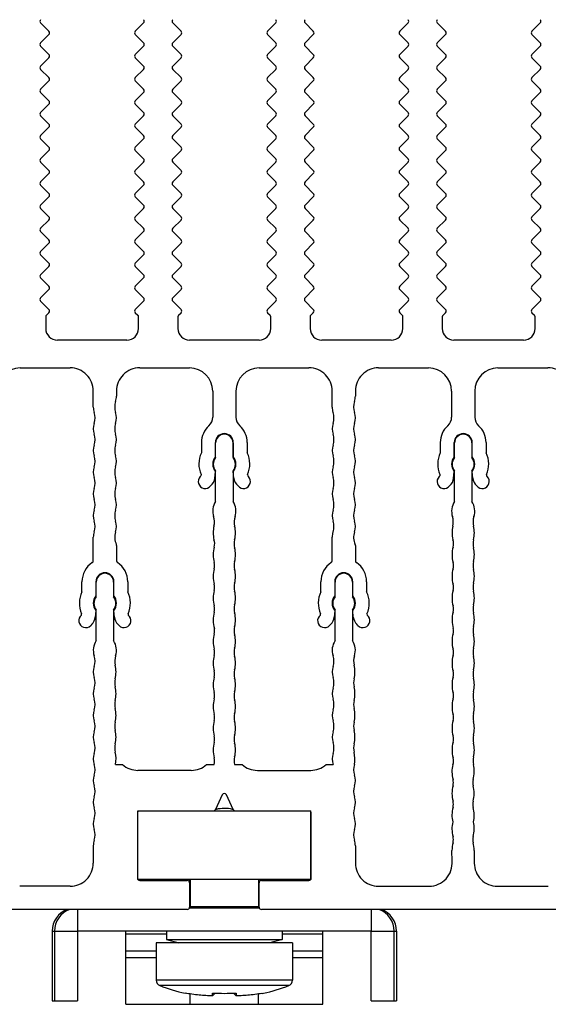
# Model space of a CAD drawing. Header units: millimetres. Extents: x 0 to 594, y 0 to 420.
# Tile 112 of 120: x 452 to 498, y 232 to 317. Entities that reach past the tile are written whole.
import ezdxf

# ---------------------------------------------------------------- set-up
doc = ezdxf.new("R2010")
doc.units = ezdxf.units.MM
doc.header["$LTSCALE"] = 32.67
doc.layers.get('0').update_dxf_attribs({"linetype": 'CONTINUOUS'})
doc.layers.add('3_ALL_AXES', color=7, linetype='CONTINUOUS')

msp = doc.modelspace()

# ---------------------------------------------------------------- linework, layer by layer
at = {"color": 7, "linetype": 'CONTINUOUS'}
for p, q in [((454.5314, 291.46807), (454.5314, 290.46599)), ((454.58998, 291.60949), (454.80713, 291.82665)), ((462.25566, 291.82665), (462.47282, 291.60949)), ((462.5314, 290.46599), (462.5314, 291.46807)), ((465.9314, 291.46807), (465.9314, 290.46599)), ((465.98998, 291.60949), (466.20713, 291.82665)), ((473.65566, 291.82665), (473.87282, 291.60949)), ((473.9314, 290.46599), (473.9314, 291.46807)), ((477.3314, 291.46807), (477.3314, 290.46599)), ((477.38998, 291.60949), (477.60713, 291.82665)), ((485.05566, 291.82665), (485.27282, 291.60949)), ((485.3314, 290.46599), (485.3314, 291.46807)), ((488.7314, 291.46807), (488.7314, 290.46599)), ((488.78998, 291.60949), (489.00713, 291.82665)), ((496.45566, 291.82665), (496.67282, 291.60949)), ((496.7314, 290.46599), (496.7314, 291.46807)), ((462.4814, 248.85778), (477.3814, 248.85778)), ((462.4814, 242.95778), (462.4814, 248.85778)), ((477.3814, 242.95778), (477.3814, 248.85778)), ((462.4814, 242.95778), (477.3814, 242.95778)), ((466.9814, 242.95778), (466.9814, 240.55778)), ((472.8814, 242.95778), (472.8814, 240.55778)), ((472.95137, 240.45778), (466.91143, 240.45778)), ((472.8814, 240.55778), (466.9814, 240.55778)), ((455.0814, 238.45778), (455.0814, 232.45778)), ((455.2814, 238.45778), (455.2814, 232.45778)), ((461.4314, 232.15778), (461.4314, 238.45778)), ((464.9314, 238.21248), (461.4314, 238.21248)), ((478.4314, 238.21248), (474.9314, 238.21248)), ((478.4314, 232.15778), (478.4314, 238.45778)), ((484.5814, 232.45778), (484.5814, 238.45778)), ((484.7814, 238.45778), (484.7814, 232.45778)), ((464.0564, 237.45778), (464.0564, 234.23273)), ((475.8064, 237.45778), (475.8064, 234.23273)), ((464.0564, 236.7566), (461.4314, 236.7566)), ((478.4314, 236.7566), (475.8064, 236.7566)), ((464.0564, 236.1566), (461.4314, 236.1566)), ((478.4314, 236.1566), (475.8064, 236.1566)), ((466.68424, 233.13065), (466.6691, 233.10442)), ((466.9814, 232.15778), (466.9814, 233.07898)), ((468.98823, 232.96479), (469.14292, 233.12051)), ((470.71987, 233.12051), (470.87457, 232.96479)), ((472.8814, 232.15778), (472.8814, 233.07898)), ((473.1937, 233.10442), (473.17855, 233.13065)), ((455.0814, 232.45778), (457.2814, 232.45778)), ((461.4314, 232.15778), (478.4314, 232.15778)), ((482.5814, 232.45778), (484.7814, 232.45778))]:
    msp.add_line(p, q, dxfattribs=at)
at = {"color": 3, "linetype": 'CONTINUOUS'}
for p, q in [((467.1814, 240.55778), (467.1814, 240.45778)), ((472.6814, 240.45778), (472.6814, 240.55778)), ((482.5814, 238.45778), (457.2814, 238.45778)), ((457.2814, 238.45778), (457.2814, 232.45778)), ((482.5814, 232.45778), (482.5814, 238.45778))]:
    msp.add_line(p, q, dxfattribs=at)
at = {"color": 9, "linetype": 'CONTINUOUS'}
for p, q in [((457.2814, 240.34307), (457.2814, 238.45778)), ((482.5814, 240.34307), (482.5814, 238.45778)), ((455.0814, 238.45778), (457.2814, 238.45778)), ((482.5814, 238.45778), (484.7814, 238.45778)), ((475.8064, 234.23273), (464.0564, 234.23273)), ((475.49239, 233.76861), (464.37041, 233.76861))]:
    msp.add_line(p, q, dxfattribs=at)
at = {"color": 7, "linetype": 'CONTINUOUS'}
for centre, radius, start, end in [((454.7314, 291.46807), 0.2, 135, 180), ((462.3314, 291.46807), 0.2, 0, 45), ((466.1314, 291.46807), 0.2, 135, 180), ((473.7314, 291.46807), 0.2, 0, 45), ((477.5314, 291.46807), 0.2, 135, 180), ((485.1314, 291.46807), 0.2, 0, 45), ((488.9314, 291.46807), 0.2, 135, 180), ((496.5314, 291.46807), 0.2, 0, 45), ((469.93227, 245.95467), 3.10323, 103.6994462, 104.4418435), ((469.93127, 245.95891), 3.09887, 100.3374666, 103.7000314), ((469.93138, 245.95782), 3.09996, 76.8063278, 103.3744578), ((469.93048, 245.95436), 3.10353, 75.5537699, 76.8047166), ((457.0814, 238.45778), 2, 109.4727682, 180), ((457.2814, 238.45778), 2, 109.3789281, 180), ((482.5814, 238.45778), 2, 0, 70.6210719), ((482.7814, 238.45778), 2, 0, 70.5272318), ((464.5564, 234.23273), 0.5, 180, 248.1618847), ((468.83406, 244.90706), 11.99955, 248.1618847, 259.0541332), ((471.02873, 244.90706), 11.99955, 280.9458668, 291.8381153), ((475.3064, 234.23273), 0.5, 291.8381153, 360), ((451.95096, 250.72142), 24.60826, 313.63655, 313.8155929), ((487.91241, 250.7218), 24.60893, 226.1840613, 226.3630982)]:
    msp.add_arc(centre, radius, start, end, dxfattribs=at)
for points, knots in [([(466.68424, 233.13063), (467.09101, 233.05466), (467.6891, 232.97404), (468.44133, 232.92491), (468.78116, 232.91448), (468.93266, 232.91164)], [0, 0, 0, 0, 0.54901461, 0.79896039, 1, 1, 1, 1]), ([(468.93266, 232.91164), (468.93049, 232.91576), (468.92763, 232.93122), (468.92466, 232.96763), (468.9225, 233.03638), (468.92158, 233.09417), (468.92112, 233.13065)], [0, 0, 0, 0, 0.06356987, 0.21003076, 0.50187562, 1, 1, 1, 1]), ([(470.94168, 233.13065), (470.94122, 233.09415), (470.9403, 233.03636), (470.93814, 232.96761), (470.93516, 232.93122), (470.93231, 232.91576), (470.93014, 232.91164)], [0, 0, 0, 0, 0.49827921, 0.78999181, 0.93642275, 1, 1, 1, 1]), ([(470.93014, 232.91164), (471.08287, 232.9145), (471.42389, 232.925), (472.17612, 232.97433), (472.77296, 233.05487), (473.17856, 233.13063)], [0, 0, 0, 0, 0.2026685, 0.45257747, 1, 1, 1, 1])]:
    msp.add_open_spline(points, degree=3, knots=knots, dxfattribs=at)
msp.add_open_spline([(468.92112, 233.13065), (469.25753, 233.113), (469.9314, 233.09584), (470.60527, 233.113), (470.94168, 233.13065)], degree=3, dxfattribs=at)
at = {"layer": '3_ALL_AXES', "color": 7, "linetype": 'CONTINUOUS'}
for p, q in [((454.09091, 316.82548), (454.80704, 316.10935)), ((462.97189, 316.82548), (462.25576, 316.10935)), ((465.49091, 316.82548), (466.20704, 316.10935)), ((474.37189, 316.82548), (473.65576, 316.10935)), ((476.89091, 316.82548), (477.60704, 316.10935)), ((485.77189, 316.82548), (485.05576, 316.10935)), ((488.29091, 316.82548), (489.00704, 316.10935)), ((497.17189, 316.82548), (496.45576, 316.10935)), ((454.80704, 315.82647), (454.09034, 315.10977)), ((462.25576, 315.82647), (462.97246, 315.10977)), ((466.20704, 315.82647), (465.49034, 315.10977)), ((473.65576, 315.82647), (474.37246, 315.10977)), ((477.60704, 315.82647), (476.89034, 315.10977)), ((485.05576, 315.82647), (485.77246, 315.10977)), ((489.00704, 315.82647), (488.29034, 315.10977)), ((496.45576, 315.82647), (497.17246, 315.10977)), ((454.09091, 314.82548), (454.80704, 314.10935)), ((462.97189, 314.82548), (462.25576, 314.10935)), ((465.49091, 314.82548), (466.20704, 314.10935)), ((474.37189, 314.82548), (473.65576, 314.10935)), ((476.89091, 314.82548), (477.60704, 314.10935)), ((485.77189, 314.82548), (485.05576, 314.10935)), ((488.29091, 314.82548), (489.00704, 314.10935)), ((497.17189, 314.82548), (496.45576, 314.10935)), ((454.80704, 313.82647), (454.09034, 313.10977)), ((462.25576, 313.82647), (462.97246, 313.10977)), ((466.20704, 313.82647), (465.49034, 313.10977)), ((473.65576, 313.82647), (474.37246, 313.10977)), ((477.60704, 313.82647), (476.89034, 313.10977)), ((485.05576, 313.82647), (485.77246, 313.10977)), ((489.00704, 313.82647), (488.29034, 313.10977)), ((496.45576, 313.82647), (497.17246, 313.10977)), ((454.09091, 312.82548), (454.80704, 312.10935)), ((462.97189, 312.82548), (462.25576, 312.10935)), ((465.49091, 312.82548), (466.20704, 312.10935)), ((474.37189, 312.82548), (473.65576, 312.10935)), ((476.89091, 312.82548), (477.60704, 312.10935)), ((485.77189, 312.82548), (485.05576, 312.10935)), ((488.29091, 312.82548), (489.00704, 312.10935)), ((497.17189, 312.82548), (496.45576, 312.10935)), ((454.80704, 311.82647), (454.09034, 311.10977)), ((462.25576, 311.82647), (462.97246, 311.10977)), ((466.20704, 311.82647), (465.49034, 311.10977)), ((473.65576, 311.82647), (474.37246, 311.10977)), ((477.60704, 311.82647), (476.89034, 311.10977)), ((485.05576, 311.82647), (485.77246, 311.10977)), ((489.00704, 311.82647), (488.29034, 311.10977)), ((496.45576, 311.82647), (497.17246, 311.10977)), ((454.09091, 310.82548), (454.80704, 310.10935)), ((462.97189, 310.82548), (462.25576, 310.10935)), ((465.49091, 310.82548), (466.20704, 310.10935)), ((474.37189, 310.82548), (473.65576, 310.10935)), ((476.89091, 310.82548), (477.60704, 310.10935)), ((485.77189, 310.82548), (485.05576, 310.10935)), ((488.29091, 310.82548), (489.00704, 310.10935)), ((497.17189, 310.82548), (496.45576, 310.10935)), ((454.80704, 309.82647), (454.09034, 309.10977)), ((462.25576, 309.82647), (462.97246, 309.10977)), ((466.20704, 309.82647), (465.49034, 309.10977)), ((473.65576, 309.82647), (474.37246, 309.10977)), ((477.60704, 309.82647), (476.89034, 309.10977)), ((485.05576, 309.82647), (485.77246, 309.10977)), ((489.00704, 309.82647), (488.29034, 309.10977)), ((496.45576, 309.82647), (497.17246, 309.10977)), ((454.09091, 308.82548), (454.80704, 308.10935)), ((462.97189, 308.82548), (462.25576, 308.10935)), ((465.49091, 308.82548), (466.20704, 308.10935)), ((474.37189, 308.82548), (473.65576, 308.10935)), ((476.89091, 308.82548), (477.60704, 308.10935)), ((485.77189, 308.82548), (485.05576, 308.10935)), ((488.29091, 308.82548), (489.00704, 308.10935)), ((497.17189, 308.82548), (496.45576, 308.10935)), ((454.80704, 307.82647), (454.09034, 307.10977)), ((462.25576, 307.82647), (462.97246, 307.10977)), ((466.20704, 307.82647), (465.49034, 307.10977)), ((473.65576, 307.82647), (474.37246, 307.10977)), ((477.60704, 307.82647), (476.89034, 307.10977)), ((485.05576, 307.82647), (485.77246, 307.10977)), ((489.00704, 307.82647), (488.29034, 307.10977)), ((496.45576, 307.82647), (497.17246, 307.10977)), ((454.09091, 306.82548), (454.80704, 306.10935)), ((462.97189, 306.82548), (462.25576, 306.10935)), ((465.49091, 306.82548), (466.20704, 306.10935)), ((474.37189, 306.82548), (473.65576, 306.10935)), ((476.89091, 306.82548), (477.60704, 306.10935)), ((485.77189, 306.82548), (485.05576, 306.10935)), ((488.29091, 306.82548), (489.00704, 306.10935)), ((497.17189, 306.82548), (496.45576, 306.10935)), ((454.80704, 305.82647), (454.09034, 305.10977)), ((462.25576, 305.82647), (462.97246, 305.10977)), ((466.20704, 305.82647), (465.49034, 305.10977)), ((473.65576, 305.82647), (474.37246, 305.10977)), ((477.60704, 305.82647), (476.89034, 305.10977)), ((485.05576, 305.82647), (485.77246, 305.10977)), ((489.00704, 305.82647), (488.29034, 305.10977)), ((496.45576, 305.82647), (497.17246, 305.10977)), ((454.09091, 304.82548), (454.80704, 304.10935)), ((462.97189, 304.82548), (462.25576, 304.10935)), ((465.49091, 304.82548), (466.20704, 304.10935)), ((474.37189, 304.82548), (473.65576, 304.10935)), ((476.89091, 304.82548), (477.60704, 304.10935)), ((485.77189, 304.82548), (485.05576, 304.10935)), ((488.29091, 304.82548), (489.00704, 304.10935)), ((497.17189, 304.82548), (496.45576, 304.10935)), ((454.80704, 303.82647), (454.09034, 303.10977)), ((462.25576, 303.82647), (462.97246, 303.10977)), ((466.20704, 303.82647), (465.49034, 303.10977)), ((473.65576, 303.82647), (474.37246, 303.10977)), ((477.60704, 303.82647), (476.89034, 303.10977)), ((485.05576, 303.82647), (485.77246, 303.10977)), ((489.00704, 303.82647), (488.29034, 303.10977)), ((496.45576, 303.82647), (497.17246, 303.10977)), ((454.09091, 302.82548), (454.80704, 302.10935)), ((462.97189, 302.82548), (462.25576, 302.10935)), ((465.49091, 302.82548), (466.20704, 302.10935)), ((474.37189, 302.82548), (473.65576, 302.10935)), ((476.89091, 302.82548), (477.60704, 302.10935)), ((485.77189, 302.82548), (485.05576, 302.10935)), ((488.29091, 302.82548), (489.00704, 302.10935)), ((497.17189, 302.82548), (496.45576, 302.10935)), ((454.80704, 301.82647), (454.09034, 301.10977)), ((462.25576, 301.82647), (462.97246, 301.10977)), ((466.20704, 301.82647), (465.49034, 301.10977)), ((473.65576, 301.82647), (474.37246, 301.10977)), ((477.60704, 301.82647), (476.89034, 301.10977)), ((485.05576, 301.82647), (485.77246, 301.10977)), ((489.00704, 301.82647), (488.29034, 301.10977)), ((496.45576, 301.82647), (497.17246, 301.10977)), ((454.09091, 300.82548), (454.80704, 300.10935)), ((462.97189, 300.82548), (462.25576, 300.10935)), ((465.49091, 300.82548), (466.20704, 300.10935)), ((474.37189, 300.82548), (473.65576, 300.10935)), ((476.89091, 300.82548), (477.60704, 300.10935)), ((485.77189, 300.82548), (485.05576, 300.10935)), ((488.29091, 300.82548), (489.00704, 300.10935)), ((497.17189, 300.82548), (496.45576, 300.10935)), ((454.80704, 299.82647), (454.09034, 299.10977)), ((462.25576, 299.82647), (462.97246, 299.10977)), ((466.20704, 299.82647), (465.49034, 299.10977)), ((473.65576, 299.82647), (474.37246, 299.10977)), ((477.60704, 299.82647), (476.89034, 299.10977)), ((485.05576, 299.82647), (485.77246, 299.10977)), ((489.00704, 299.82647), (488.29034, 299.10977)), ((496.45576, 299.82647), (497.17246, 299.10977)), ((454.09091, 298.82548), (454.80704, 298.10935)), ((462.97189, 298.82548), (462.25576, 298.10935)), ((465.49091, 298.82548), (466.20704, 298.10935)), ((474.37189, 298.82548), (473.65576, 298.10935)), ((476.89091, 298.82548), (477.60704, 298.10935)), ((485.77189, 298.82548), (485.05576, 298.10935)), ((488.29091, 298.82548), (489.00704, 298.10935)), ((497.17189, 298.82548), (496.45576, 298.10935)), ((454.80704, 297.82647), (454.09034, 297.10977)), ((462.25576, 297.82647), (462.97246, 297.10977)), ((466.20704, 297.82647), (465.49034, 297.10977)), ((473.65576, 297.82647), (474.37246, 297.10977)), ((477.60704, 297.82647), (476.89034, 297.10977)), ((485.05576, 297.82647), (485.77246, 297.10977)), ((489.00704, 297.82647), (488.29034, 297.10977)), ((496.45576, 297.82647), (497.17246, 297.10977)), ((454.09091, 296.82548), (454.80704, 296.10935)), ((462.97189, 296.82548), (462.25576, 296.10935)), ((465.49091, 296.82548), (466.20704, 296.10935)), ((474.37189, 296.82548), (473.65576, 296.10935)), ((476.89091, 296.82548), (477.60704, 296.10935)), ((485.77189, 296.82548), (485.05576, 296.10935)), ((488.29091, 296.82548), (489.00704, 296.10935)), ((497.17189, 296.82548), (496.45576, 296.10935)), ((454.80704, 295.82647), (454.09034, 295.10977)), ((462.25576, 295.82647), (462.97246, 295.10977)), ((466.20704, 295.82647), (465.49034, 295.10977)), ((473.65576, 295.82647), (474.37246, 295.10977)), ((477.60704, 295.82647), (476.89034, 295.10977)), ((485.05576, 295.82647), (485.77246, 295.10977)), ((489.00704, 295.82647), (488.29034, 295.10977)), ((496.45576, 295.82647), (497.17246, 295.10977)), ((454.09091, 294.82548), (454.80704, 294.10935)), ((462.97189, 294.82548), (462.25576, 294.10935)), ((465.49091, 294.82548), (466.20704, 294.10935)), ((474.37189, 294.82548), (473.65576, 294.10935)), ((476.89091, 294.82548), (477.60704, 294.10935)), ((485.77189, 294.82548), (485.05576, 294.10935)), ((488.29091, 294.82548), (489.00704, 294.10935)), ((497.17189, 294.82548), (496.45576, 294.10935)), ((454.80704, 293.82647), (454.09034, 293.10977)), ((462.25576, 293.82647), (462.97246, 293.10977)), ((466.20704, 293.82647), (465.49034, 293.10977)), ((473.65576, 293.82647), (474.37246, 293.10977)), ((477.60704, 293.82647), (476.89034, 293.10977)), ((485.05576, 293.82647), (485.77246, 293.10977)), ((489.00704, 293.82647), (488.29034, 293.10977)), ((496.45576, 293.82647), (497.17246, 293.10977)), ((454.09091, 292.82548), (454.80704, 292.10935)), ((462.97189, 292.82548), (462.25576, 292.10935)), ((465.49091, 292.82548), (466.20704, 292.10935)), ((474.37189, 292.82548), (473.65576, 292.10935)), ((476.89091, 292.82548), (477.60704, 292.10935)), ((485.77189, 292.82548), (485.05576, 292.10935)), ((488.29091, 292.82548), (489.00704, 292.10935)), ((497.17189, 292.82548), (496.45576, 292.10935)), ((461.5314, 289.46599), (455.5314, 289.46599)), ((472.9314, 289.46599), (466.9314, 289.46599)), ((484.3314, 289.46599), (478.3314, 289.46599)), ((495.7314, 289.46599), (489.7314, 289.46599)), ((452.33146, 287.06805), (456.63148, 287.06805)), ((462.63141, 287.06805), (466.93146, 287.06805)), ((472.93146, 287.06805), (477.23148, 287.06805)), ((483.23141, 287.06805), (487.53146, 287.06805)), ((493.53146, 287.06805), (497.83148, 287.06805)), ((458.63147, 283.6883), (458.63147, 285.06805)), ((460.63141, 285.06805), (460.63141, 284.62495)), ((468.93146, 285.06805), (468.93146, 282.82046)), ((470.93146, 285.06805), (470.93146, 282.82046)), ((479.23147, 283.6883), (479.23147, 285.06805)), ((481.23141, 285.06805), (481.23141, 284.62495)), ((489.53146, 285.06805), (489.53146, 282.82046)), ((491.53146, 285.06805), (491.53146, 282.82046)), ((467.95646, 280.61805), (467.95646, 279.73726)), ((469.15646, 279.40001), (469.15646, 280.61805)), ((469.18134, 279.32615), (469.18134, 280.59305)), ((470.68134, 280.59305), (470.68134, 279.32615)), ((470.70646, 279.40001), (470.70646, 280.61805)), ((471.90646, 280.61805), (471.90646, 279.73726)), ((488.55646, 280.61805), (488.55646, 279.73726)), ((489.75646, 279.40001), (489.75646, 280.61805)), ((489.78134, 279.32615), (489.78134, 280.59305)), ((491.28134, 280.59305), (491.28134, 279.32615)), ((491.30646, 279.40001), (491.30646, 280.61805)), ((492.50646, 280.61805), (492.50646, 279.73726)), ((467.9281, 277.85889), (467.91805, 277.74396)), ((469.10667, 277.56702), (469.15646, 278.13609)), ((469.18134, 275.53374), (469.18134, 278.15996)), ((470.68134, 278.15996), (470.68134, 275.53374)), ((470.75624, 277.56702), (470.70646, 278.13609)), ((471.93481, 277.85889), (471.94486, 277.74396)), ((488.5281, 277.85889), (488.51805, 277.74396)), ((489.70667, 277.56702), (489.75646, 278.13609)), ((489.78134, 275.53374), (489.78134, 278.15996)), ((491.28134, 278.15996), (491.28134, 275.53374)), ((491.35624, 277.56702), (491.30646, 278.13609)), ((492.53481, 277.85889), (492.54486, 277.74396)), ((467.91805, 277.74396), (467.85944, 277.68598)), ((471.94486, 277.74396), (472.00347, 277.68598)), ((488.51805, 277.74396), (488.45944, 277.68598)), ((492.54486, 277.74396), (492.60347, 277.68598)), ((458.63141, 270.43204), (458.63141, 272.4484)), ((479.23141, 270.43204), (479.23141, 272.4484)), ((460.63138, 271.75019), (460.63138, 270.43227)), ((481.23138, 271.75019), (481.23138, 270.43227)), ((457.65645, 267.73726), (457.65645, 268.61805)), ((458.85645, 268.61805), (458.85645, 267.40001)), ((458.88133, 267.32613), (458.88133, 268.59305)), ((460.38134, 268.59305), (460.38134, 267.32613)), ((460.40645, 267.40001), (460.40645, 268.61805)), ((461.60645, 268.61805), (461.60645, 267.73726)), ((478.25645, 267.73726), (478.25645, 268.61805)), ((479.45645, 268.61805), (479.45645, 267.40001)), ((479.48133, 267.32613), (479.48133, 268.59305)), ((480.98134, 268.59305), (480.98134, 267.32613)), ((481.00645, 267.40001), (481.00645, 268.61805)), ((482.20645, 268.61805), (482.20645, 267.73726)), ((458.85645, 266.13609), (458.80667, 265.56702)), ((458.88133, 263.53374), (458.88133, 266.15995)), ((460.38134, 266.15995), (460.38134, 263.53374)), ((460.45624, 265.56702), (460.40645, 266.13609)), ((479.45645, 266.13609), (479.40667, 265.56702)), ((479.48133, 263.53374), (479.48133, 266.15995)), ((480.98134, 266.15995), (480.98134, 263.53374)), ((481.05624, 265.56702), (481.00645, 266.13609)), ((457.61758, 265.74412), (457.6277, 265.85978)), ((461.63521, 265.85978), (461.64533, 265.74412)), ((478.21758, 265.74412), (478.2277, 265.85978)), ((482.23521, 265.85978), (482.24533, 265.74412)), ((458.51758, 264.94707), (458.40572, 264.83521)), ((460.85719, 264.83521), (460.74533, 264.94707)), ((479.11758, 264.94707), (479.00572, 264.83521)), ((481.45719, 264.83521), (481.34533, 264.94707)), ((460.54326, 252.84307), (461.15853, 252.84307)), ((467.08139, 252.34307), (462.48141, 252.34307)), ((468.40426, 252.84307), (469.0484, 252.84307)), ((470.815, 252.84307), (471.45853, 252.84307)), ((472.78141, 252.34307), (477.38139, 252.34307)), ((478.70427, 252.84307), (479.31457, 252.84307)), ((469.75014, 250.2276), (469.15837, 248.95855)), ((470.70443, 248.95855), (470.11266, 250.2276)), ((462.4314, 248.64307), (462.4314, 243.04307)), ((477.4314, 243.04307), (477.4314, 248.64307)), ((458.63141, 245.84309), (458.63142, 244.34306)), ((481.23138, 245.84309), (481.23138, 244.34306)), ((489.57023, 244.51435), (489.56105, 245.43099)), ((491.48342, 245.43099), (491.48342, 244.34306)), ((456.63142, 242.34306), (452.28522, 242.34306)), ((462.6314, 242.84307), (466.7314, 242.84307)), ((466.9314, 242.95778), (466.9314, 240.45778)), ((472.9314, 240.45778), (472.9314, 242.95778)), ((473.1314, 242.84307), (477.2314, 242.84307)), ((483.23138, 242.34306), (487.57758, 242.34306)), ((493.48342, 242.34306), (497.87025, 242.34306)), ((466.7314, 240.34307), (424.86693, 240.34307)), ((514.99586, 240.34307), (473.1314, 240.34307)), ((464.9314, 238.45778), (464.9314, 237.75778)), ((474.9314, 238.45778), (474.9314, 237.75778)), ((475.8064, 237.45778), (464.0564, 237.45778)), ((464.9314, 237.75778), (474.9314, 237.75778)), ((464.9314, 237.75778), (466.0114, 237.45778)), ((474.9314, 237.75778), (473.8514, 237.45778)), ((466.6691, 233.10442), (466.55557, 233.12581)), ((473.1937, 233.10442), (473.30722, 233.12581))]:
    msp.add_line(p, q, dxfattribs=at)
for centre, radius, start, end in [((454.23235, 316.96814), 0.20057, 135.0754942, 225), ((462.83045, 316.96814), 0.20057, 315, 44.9245058), ((465.63235, 316.96814), 0.20057, 135.0754942, 225), ((474.23045, 316.96814), 0.20057, 315, 44.9245058), ((477.03235, 316.96814), 0.20057, 135.0754942, 225), ((485.63045, 316.96814), 0.20057, 315, 44.9245058), ((488.43235, 316.96814), 0.20057, 135.0754942, 225), ((497.03045, 316.96814), 0.20057, 315, 44.9245058), ((454.6656, 315.96791), 0.20003, 315, 45), ((462.3972, 315.96791), 0.20003, 135, 225), ((466.0656, 315.96791), 0.20003, 315, 45), ((473.7972, 315.96791), 0.20003, 135, 225), ((477.4656, 315.96791), 0.20003, 315, 45), ((485.1972, 315.96791), 0.20003, 135, 225), ((488.8656, 315.96791), 0.20003, 315, 45), ((496.5972, 315.96791), 0.20003, 135, 225), ((454.23235, 314.96814), 0.20057, 135.0754942, 225), ((462.83045, 314.96814), 0.20057, 315, 44.9245058), ((465.63235, 314.96814), 0.20057, 135.0754942, 225), ((474.23045, 314.96814), 0.20057, 315, 44.9245058), ((477.03235, 314.96814), 0.20057, 135.0754942, 225), ((485.63045, 314.96814), 0.20057, 315, 44.9245058), ((488.43235, 314.96814), 0.20057, 135.0754942, 225), ((497.03045, 314.96814), 0.20057, 315, 44.9245058), ((454.6656, 313.96791), 0.20003, 315, 45), ((462.3972, 313.96791), 0.20003, 135, 225), ((466.0656, 313.96791), 0.20003, 315, 45), ((473.7972, 313.96791), 0.20003, 135, 225), ((477.4656, 313.96791), 0.20003, 315, 45), ((485.1972, 313.96791), 0.20003, 135, 225), ((488.8656, 313.96791), 0.20003, 315, 45), ((496.5972, 313.96791), 0.20003, 135, 225), ((454.23235, 312.96814), 0.20057, 135.0754942, 225), ((462.83045, 312.96814), 0.20057, 315, 44.9245058), ((465.63235, 312.96814), 0.20057, 135.0754942, 225), ((474.23045, 312.96814), 0.20057, 315, 44.9245058), ((477.03235, 312.96814), 0.20057, 135.0754942, 225), ((485.63045, 312.96814), 0.20057, 315, 44.9245058), ((488.43235, 312.96814), 0.20057, 135.0754942, 225), ((497.03045, 312.96814), 0.20057, 315, 44.9245058), ((454.6656, 311.96791), 0.20003, 315, 45), ((462.3972, 311.96791), 0.20003, 135, 225), ((466.0656, 311.96791), 0.20003, 315, 45), ((473.7972, 311.96791), 0.20003, 135, 225), ((477.4656, 311.96791), 0.20003, 315, 45), ((485.1972, 311.96791), 0.20003, 135, 225), ((488.8656, 311.96791), 0.20003, 315, 45), ((496.5972, 311.96791), 0.20003, 135, 225), ((454.23235, 310.96814), 0.20057, 135.0754942, 225), ((462.83045, 310.96814), 0.20057, 315, 44.9245058), ((465.63235, 310.96814), 0.20057, 135.0754942, 225), ((474.23045, 310.96814), 0.20057, 315, 44.9245058), ((477.03235, 310.96814), 0.20057, 135.0754942, 225), ((485.63045, 310.96814), 0.20057, 315, 44.9245058), ((488.43235, 310.96814), 0.20057, 135.0754942, 225), ((497.03045, 310.96814), 0.20057, 315, 44.9245058), ((454.6656, 309.96791), 0.20003, 315, 45), ((462.3972, 309.96791), 0.20003, 135, 225), ((466.0656, 309.96791), 0.20003, 315, 45), ((473.7972, 309.96791), 0.20003, 135, 225), ((477.4656, 309.96791), 0.20003, 315, 45), ((485.1972, 309.96791), 0.20003, 135, 225), ((488.8656, 309.96791), 0.20003, 315, 45), ((496.5972, 309.96791), 0.20003, 135, 225), ((454.23235, 308.96814), 0.20057, 135.0754942, 225), ((462.83045, 308.96814), 0.20057, 315, 44.9245058), ((465.63235, 308.96814), 0.20057, 135.0754942, 225), ((474.23045, 308.96814), 0.20057, 315, 44.9245058), ((477.03235, 308.96814), 0.20057, 135.0754942, 225), ((485.63045, 308.96814), 0.20057, 315, 44.9245058), ((488.43235, 308.96814), 0.20057, 135.0754942, 225), ((497.03045, 308.96814), 0.20057, 315, 44.9245058), ((454.6656, 307.96791), 0.20003, 315, 45), ((462.3972, 307.96791), 0.20003, 135, 225), ((466.0656, 307.96791), 0.20003, 315, 45), ((473.7972, 307.96791), 0.20003, 135, 225), ((477.4656, 307.96791), 0.20003, 315, 45), ((485.1972, 307.96791), 0.20003, 135, 225), ((488.8656, 307.96791), 0.20003, 315, 45), ((496.5972, 307.96791), 0.20003, 135, 225), ((454.23235, 306.96814), 0.20057, 135.0754942, 225), ((462.83045, 306.96814), 0.20057, 315, 44.9245058), ((465.63235, 306.96814), 0.20057, 135.0754942, 225), ((474.23045, 306.96814), 0.20057, 315, 44.9245058), ((477.03235, 306.96814), 0.20057, 135.0754942, 225), ((485.63045, 306.96814), 0.20057, 315, 44.9245058), ((488.43235, 306.96814), 0.20057, 135.0754942, 225), ((497.03045, 306.96814), 0.20057, 315, 44.9245058), ((454.6656, 305.96791), 0.20003, 315, 45), ((462.3972, 305.96791), 0.20003, 135, 225), ((466.0656, 305.96791), 0.20003, 315, 45), ((473.7972, 305.96791), 0.20003, 135, 225), ((477.4656, 305.96791), 0.20003, 315, 45), ((485.1972, 305.96791), 0.20003, 135, 225), ((488.8656, 305.96791), 0.20003, 315, 45), ((496.5972, 305.96791), 0.20003, 135, 225), ((454.23235, 304.96814), 0.20057, 135.0754942, 225), ((462.83045, 304.96814), 0.20057, 315, 44.9245058), ((465.63235, 304.96814), 0.20057, 135.0754942, 225), ((474.23045, 304.96814), 0.20057, 315, 44.9245058), ((477.03235, 304.96814), 0.20057, 135.0754942, 225), ((485.63045, 304.96814), 0.20057, 315, 44.9245058), ((488.43235, 304.96814), 0.20057, 135.0754942, 225), ((497.03045, 304.96814), 0.20057, 315, 44.9245058), ((454.6656, 303.96791), 0.20003, 315, 45), ((462.3972, 303.96791), 0.20003, 135, 225), ((466.0656, 303.96791), 0.20003, 315, 45), ((473.7972, 303.96791), 0.20003, 135, 225), ((477.4656, 303.96791), 0.20003, 315, 45), ((485.1972, 303.96791), 0.20003, 135, 225), ((488.8656, 303.96791), 0.20003, 315, 45), ((496.5972, 303.96791), 0.20003, 135, 225), ((454.23235, 302.96814), 0.20057, 135.0754942, 225), ((462.83045, 302.96814), 0.20057, 315, 44.9245058), ((465.63235, 302.96814), 0.20057, 135.0754942, 225), ((474.23045, 302.96814), 0.20057, 315, 44.9245058), ((477.03235, 302.96814), 0.20057, 135.0754942, 225), ((485.63045, 302.96814), 0.20057, 315, 44.9245058), ((488.43235, 302.96814), 0.20057, 135.0754942, 225), ((497.03045, 302.96814), 0.20057, 315, 44.9245058), ((454.6656, 301.96791), 0.20003, 315, 45), ((462.3972, 301.96791), 0.20003, 135, 225), ((466.0656, 301.96791), 0.20003, 315, 45), ((473.7972, 301.96791), 0.20003, 135, 225), ((477.4656, 301.96791), 0.20003, 315, 45), ((485.1972, 301.96791), 0.20003, 135, 225), ((488.8656, 301.96791), 0.20003, 315, 45), ((496.5972, 301.96791), 0.20003, 135, 225), ((454.23235, 300.96814), 0.20057, 135.0754942, 225), ((462.83045, 300.96814), 0.20057, 315, 44.9245058), ((465.63235, 300.96814), 0.20057, 135.0754942, 225), ((474.23045, 300.96814), 0.20057, 315, 44.9245058), ((477.03235, 300.96814), 0.20057, 135.0754942, 225), ((485.63045, 300.96814), 0.20057, 315, 44.9245058), ((488.43235, 300.96814), 0.20057, 135.0754942, 225), ((497.03045, 300.96814), 0.20057, 315, 44.9245058), ((454.6656, 299.96791), 0.20003, 315, 45), ((462.3972, 299.96791), 0.20003, 135, 225), ((466.0656, 299.96791), 0.20003, 315, 45), ((473.7972, 299.96791), 0.20003, 135, 225), ((477.4656, 299.96791), 0.20003, 315, 45), ((485.1972, 299.96791), 0.20003, 135, 225), ((488.8656, 299.96791), 0.20003, 315, 45), ((496.5972, 299.96791), 0.20003, 135, 225), ((454.23235, 298.96814), 0.20057, 135.0754942, 225), ((462.83045, 298.96814), 0.20057, 315, 44.9245058), ((465.63235, 298.96814), 0.20057, 135.0754942, 225), ((474.23045, 298.96814), 0.20057, 315, 44.9245058), ((477.03235, 298.96814), 0.20057, 135.0754942, 225), ((485.63045, 298.96814), 0.20057, 315, 44.9245058), ((488.43235, 298.96814), 0.20057, 135.0754942, 225), ((497.03045, 298.96814), 0.20057, 315, 44.9245058), ((454.6656, 297.96791), 0.20003, 315, 45), ((462.3972, 297.96791), 0.20003, 135, 225), ((466.0656, 297.96791), 0.20003, 315, 45), ((473.7972, 297.96791), 0.20003, 135, 225), ((477.4656, 297.96791), 0.20003, 315, 45), ((485.1972, 297.96791), 0.20003, 135, 225), ((488.8656, 297.96791), 0.20003, 315, 45), ((496.5972, 297.96791), 0.20003, 135, 225), ((454.23235, 296.96814), 0.20057, 135.0754942, 225), ((462.83045, 296.96814), 0.20057, 315, 44.9245058), ((465.63235, 296.96814), 0.20057, 135.0754942, 225), ((474.23045, 296.96814), 0.20057, 315, 44.9245058), ((477.03235, 296.96814), 0.20057, 135.0754942, 225), ((485.63045, 296.96814), 0.20057, 315, 44.9245058), ((488.43235, 296.96814), 0.20057, 135.0754942, 225), ((497.03045, 296.96814), 0.20057, 315, 44.9245058), ((454.6656, 295.96791), 0.20003, 315, 45), ((462.3972, 295.96791), 0.20003, 135, 225), ((466.0656, 295.96791), 0.20003, 315, 45), ((473.7972, 295.96791), 0.20003, 135, 225), ((477.4656, 295.96791), 0.20003, 315, 45), ((485.1972, 295.96791), 0.20003, 135, 225), ((488.8656, 295.96791), 0.20003, 315, 45), ((496.5972, 295.96791), 0.20003, 135, 225), ((454.23235, 294.96814), 0.20057, 135.0754942, 225), ((462.83045, 294.96814), 0.20057, 315, 44.9245058), ((465.63235, 294.96814), 0.20057, 135.0754942, 225), ((474.23045, 294.96814), 0.20057, 315, 44.9245058), ((477.03235, 294.96814), 0.20057, 135.0754942, 225), ((485.63045, 294.96814), 0.20057, 315, 44.9245058), ((488.43235, 294.96814), 0.20057, 135.0754942, 225), ((497.03045, 294.96814), 0.20057, 315, 44.9245058), ((454.6656, 293.96791), 0.20003, 315, 45), ((462.3972, 293.96791), 0.20003, 135, 225), ((466.0656, 293.96791), 0.20003, 315, 45), ((473.7972, 293.96791), 0.20003, 135, 225), ((477.4656, 293.96791), 0.20003, 315, 45), ((485.1972, 293.96791), 0.20003, 135, 225), ((488.8656, 293.96791), 0.20003, 315, 45), ((496.5972, 293.96791), 0.20003, 135, 225), ((454.23235, 292.96814), 0.20057, 135.0754942, 225), ((462.83045, 292.96814), 0.20057, 315, 44.9245058), ((465.63235, 292.96814), 0.20057, 135.0754942, 225), ((474.23045, 292.96814), 0.20057, 315, 44.9245058), ((477.03235, 292.96814), 0.20057, 135.0754942, 225), ((485.63045, 292.96814), 0.20057, 315, 44.9245058), ((488.43235, 292.96814), 0.20057, 135.0754942, 225), ((497.03045, 292.96814), 0.20057, 315, 44.9245058), ((454.66571, 291.96807), 0.2, 315, 44.9903002), ((462.39708, 291.96807), 0.2, 135.0096998, 225), ((466.06571, 291.96807), 0.2, 315, 44.9903002), ((473.79708, 291.96807), 0.2, 135.0096998, 225), ((477.46571, 291.96807), 0.2, 315, 44.9903002), ((485.19708, 291.96807), 0.2, 135.0096998, 225), ((488.86571, 291.96807), 0.2, 315, 44.9903002), ((496.59708, 291.96807), 0.2, 135.0096998, 225), ((455.5314, 290.46599), 1, 180, 270), ((461.5314, 290.46599), 1, 270, 360), ((466.9314, 290.46599), 1, 180, 270), ((472.9314, 290.46599), 1, 270, 360), ((478.3314, 290.46599), 1, 180, 270), ((484.3314, 290.46599), 1, 270, 360), ((489.7314, 290.46599), 1, 180, 270), ((495.7314, 290.46599), 1, 270, 360), ((452.33146, 285.06805), 2, 90, 180), ((456.63148, 285.06805), 2, 0, 90.0004539), ((462.63141, 285.06805), 2, 89.9979678, 180), ((466.93146, 285.06805), 2, 0, 90), ((472.93146, 285.06805), 2, 90, 180), ((477.23148, 285.06805), 2, 0, 90.0004539), ((483.23141, 285.06805), 2, 89.9979678, 180), ((487.53146, 285.06805), 2, 0, 90), ((493.53146, 285.06805), 2, 90, 180), ((497.83148, 285.06805), 2, 0, 90.0004539), ((459.1314, 284.62495), 1.50001, 341.8069524, 360), ((479.7314, 284.62495), 1.50001, 341.8069524, 360), ((461.9814, 283.6883), 1.49995, 161.8069524, 198.1900946), ((482.5814, 283.6883), 1.49995, 161.8069524, 198.1900946), ((460.13144, 283.6883), 1.49997, 180, 198.191367), ((457.28144, 282.75174), 1.49997, 341.808633, 18.191367), ((459.13136, 282.75174), 1.50002, 341.807759, 18.192241), ((480.73144, 283.6883), 1.49997, 180, 198.191367), ((477.88144, 282.75174), 1.49997, 341.808633, 18.191367), ((479.73136, 282.75174), 1.50002, 341.807759, 18.192241), ((460.13162, 281.81513), 1.50016, 161.808633, 198.191367), ((461.9814, 281.81513), 1.49997, 161.807759, 198.1942061), ((469.93145, 280.61805), 1.97499, 132.2423462, 180), ((467.93146, 282.82046), 1, 312.2423462, 0.0000794), ((471.93145, 282.82046), 1, 179.9999206, 227.7576538), ((469.93146, 280.61805), 1.97499, 0, 47.7576538), ((480.73162, 281.81513), 1.50016, 161.808633, 198.191367), ((482.5814, 281.81513), 1.49997, 161.807759, 198.1942061), ((490.53145, 280.61805), 1.97499, 132.2423462, 180), ((488.53146, 282.82046), 1, 312.2423462, 0.0000794), ((492.53145, 282.82046), 1, 179.9999206, 227.7576538), ((490.53146, 280.61805), 1.97499, 0, 47.7576538), ((457.28144, 280.87851), 1.49997, 341.808633, 18.191367), ((459.13169, 280.87851), 1.49971, 341.8057939, 18.1942061), ((469.93146, 280.61805), 0.775, 0.0000223, 179.9999777), ((469.93134, 280.59305), 0.75, 0.0000637, 180.0000154), ((477.88144, 280.87851), 1.49997, 341.808633, 18.191367), ((479.73169, 280.87851), 1.49971, 341.8057939, 18.1942061), ((490.53146, 280.61805), 0.775, 0.0000223, 179.9999777), ((490.53134, 280.59305), 0.75, 0.0000637, 180.0000154), ((460.13162, 279.9419), 1.50016, 161.808633, 198.191367), ((461.98115, 279.94195), 1.49972, 161.8047871, 198.1952129), ((480.73162, 279.9419), 1.50016, 161.808633, 198.191367), ((482.58115, 279.94195), 1.49972, 161.8047871, 198.1952129), ((469.93146, 278.76805), 2.2, 153.8609077, 204.4093576), ((469.93146, 278.76805), 2.2, 335.5906424, 26.1390923), ((490.53146, 278.76805), 2.2, 153.8609077, 204.4093576), ((490.53146, 278.76805), 2.2, 335.5906424, 26.1390923), ((457.28144, 279.00528), 1.49997, 341.8047813, 18.191367), ((459.13145, 279.00528), 1.49997, 341.8047871, 18.1952129), ((469.93146, 278.76805), 1, 140.8050326, 219.1949674), ((469.93134, 278.74305), 0.95, 142.1363438, 217.8636562), ((469.93134, 278.74305), 0.95, 322.1363431, 37.8636569), ((469.93146, 278.76805), 1, 320.8050326, 39.1949674), ((477.88144, 279.00528), 1.49997, 341.8047813, 18.191367), ((479.73145, 279.00528), 1.49997, 341.8047871, 18.1952129), ((490.53146, 278.76805), 1, 140.8050326, 219.1949674), ((490.53134, 278.74305), 0.95, 142.1363438, 217.8636562), ((490.53134, 278.74305), 0.95, 322.1363431, 37.8636569), ((490.53146, 278.76805), 1, 320.8050326, 39.1949674), ((460.13141, 278.06852), 1.50001, 161.8047813, 198.1952187), ((461.98142, 278.06852), 1.50001, 161.8047871, 198.1952129), ((480.73141, 278.06852), 1.50001, 161.8047813, 198.1952187), ((482.58142, 278.06852), 1.50001, 161.8047871, 198.1952129), ((457.28144, 277.13176), 1.49997, 341.8047813, 18.1952187), ((459.13145, 277.13176), 1.49997, 341.8047871, 18.1952129), ((468.28146, 277.25947), 0.6, 134.6965701, 321.605858), ((468.11047, 277.65418), 1, 309.8840387, 355.0000174), ((471.75244, 277.65418), 1, 184.9999826, 230.1159613), ((471.58146, 277.25947), 0.6, 218.394142, 45.3034299), ((477.88144, 277.13176), 1.49997, 341.8047813, 18.1952187), ((479.73145, 277.13176), 1.49997, 341.8047871, 18.1952129), ((488.88146, 277.25947), 0.6, 134.6965701, 321.605858), ((488.71047, 277.65418), 1, 309.8840387, 355.0000174), ((492.35244, 277.65418), 1, 184.9999826, 230.1159613), ((492.18146, 277.25947), 0.6, 218.394142, 45.3034299), ((460.13156, 276.19496), 1.50016, 161.8047813, 198.1952187), ((461.98133, 276.19466), 1.50003, 161.7912864, 198.2087136), ((480.73156, 276.19496), 1.50016, 161.8047813, 198.1952187), ((482.58133, 276.19466), 1.50003, 161.7912864, 198.2087136), ((457.28144, 275.25815), 1.49997, 341.8047813, 18.1952187), ((459.13437, 275.25815), 1.49701, 341.7961165, 18.2087136), ((470.43135, 274.70459), 1.5, 146.4432353, 198.1948699), ((469.43133, 274.70459), 1.5, 341.8051292, 33.5568053), ((477.88144, 275.25815), 1.49997, 341.8047813, 18.1952187), ((479.73437, 275.25815), 1.49701, 341.7961165, 18.2087136), ((491.03135, 274.70459), 1.5, 146.4432353, 198.1948699), ((490.03133, 274.70459), 1.5, 341.8051292, 33.5568053), ((460.13141, 274.32139), 1.50001, 161.8047813, 198.1952187), ((461.98139, 274.32188), 1.5, 161.7961165, 198.2038835), ((480.73141, 274.32139), 1.50001, 161.8047813, 198.1952187), ((482.58139, 274.32188), 1.5, 161.7961165, 198.2038835), ((457.28144, 273.38463), 1.49997, 341.8047813, 18.1952187), ((459.13136, 273.38463), 1.50018, 341.7961165, 18.2038835), ((467.58135, 273.76784), 1.5, 346.4562291, 18.1948699), ((472.28133, 273.76784), 1.5, 161.8051292, 193.543757), ((477.88144, 273.38463), 1.49997, 341.8047813, 18.1952187), ((479.73136, 273.38463), 1.50018, 341.7961165, 18.2038835), ((488.18135, 273.76784), 1.5, 346.4562291, 18.1948699), ((492.88133, 273.76784), 1.5, 161.8051292, 193.543757), ((460.13141, 272.44787), 1.5, 161.8047813, 179.9798498), ((461.97988, 272.44787), 1.49841, 161.7961165, 204.2549209), ((471.47011, 272.83109), 2.5, 166.4562291, 193.5437709), ((468.39257, 272.83109), 2.5, 346.4562253, 13.5437747), ((480.73141, 272.44787), 1.5, 161.8047813, 179.9798498), ((482.57988, 272.44787), 1.49841, 161.7961165, 204.2549209), ((492.07011, 272.83109), 2.5, 166.4562291, 193.5437709), ((488.99257, 272.83109), 2.5, 346.4562253, 13.5437747), ((468.04466, 271.89434), 1.05517, 344.4758671, 19.4458132), ((472.28133, 271.89434), 1.5, 166.4562436, 193.5437564), ((488.64466, 271.89434), 1.05517, 344.4758671, 19.4458132), ((492.88133, 271.89434), 1.5, 166.4562436, 193.5437564), ((460.43138, 271.75019), 0.2, 359.9990005, 24.2492573), ((471.47013, 270.94282), 2.5, 164.4758671, 195.5240989), ((468.39257, 270.95758), 2.5, 346.4562349, 13.5437651), ((481.03138, 271.75019), 0.2, 359.9990005, 24.2492573), ((492.07013, 270.94282), 2.5, 164.4758671, 195.5240989), ((488.99257, 270.95758), 2.5, 346.4562349, 13.5437651), ((459.63145, 268.61805), 1.975, 123.486871, 180), ((458.43141, 270.43202), 0.2, 303.486871, 0.00478), ((460.83133, 270.43202), 0.1999, 179.9280362, 236.516937), ((459.63145, 268.61805), 1.975, 0, 56.516937), ((468.09781, 270.00606), 1, 344.4759061, 15.5240989), ((472.28133, 270.02083), 1.5, 166.4562211, 193.5437789), ((480.23145, 268.61805), 1.975, 123.486871, 180), ((479.03141, 270.43202), 0.2, 303.486871, 0.00478), ((481.43133, 270.43202), 0.1999, 179.9280362, 236.516937), ((480.23145, 268.61805), 1.975, 0, 56.516937), ((488.69781, 270.00606), 1, 344.4759061, 15.5240989), ((492.88133, 270.02083), 1.5, 166.4562211, 193.5437789), ((459.63145, 268.61805), 0.775, 0, 180), ((459.63134, 268.59305), 0.75001, 0, 180), ((471.47013, 269.06931), 2.5, 164.4759061, 195.5240857), ((468.39257, 269.08408), 2.5, 346.4562401, 13.5437612), ((480.23145, 268.61805), 0.775, 0, 180), ((480.23134, 268.59305), 0.75001, 0, 180), ((492.07013, 269.06931), 2.5, 164.4759061, 195.5240857), ((488.99257, 269.08408), 2.5, 346.4562401, 13.5437612), ((472.28133, 268.14733), 1.5, 166.4562401, 193.5430671), ((492.88133, 268.14733), 1.5, 166.4562401, 193.5430671), ((459.63143, 266.76805), 2.19997, 153.8605971, 204.3843059), ((459.63148, 266.76805), 2.19997, 335.6156941, 26.1394029), ((471.47013, 267.19581), 2.5, 164.4759081, 195.5240979), ((468.09781, 268.13256), 1, 344.4759081, 15.5240857), ((468.39256, 267.21062), 2.5, 346.455528, 13.5430671), ((480.23143, 266.76805), 2.19997, 153.8605971, 204.3843059), ((480.23148, 266.76805), 2.19997, 335.6156941, 26.1394029), ((492.07013, 267.19581), 2.5, 164.4759081, 195.5240979), ((488.69781, 268.13256), 1, 344.4759081, 15.5240857), ((488.99256, 267.21062), 2.5, 346.455528, 13.5430671), ((459.63143, 266.76805), 0.99998, 140.8040039, 219.1959961), ((459.63134, 266.74304), 0.95, 142.1368152, 217.8631848), ((459.63134, 266.74304), 0.95, 322.1368152, 37.8631848), ((459.63143, 266.76805), 1.00002, 320.8060375, 39.1939625), ((480.23143, 266.76805), 0.99998, 140.8040039, 219.1959961), ((480.23134, 266.74304), 0.95, 142.1368152, 217.8631848), ((480.23134, 266.74304), 0.95, 322.1368152, 37.8631848), ((480.23143, 266.76805), 1.00002, 320.8060375, 39.1939625), ((471.47013, 265.3223), 2.5, 164.4759133, 197.0041139), ((468.09781, 266.25905), 1, 344.4759133, 15.5240874), ((472.28131, 266.27382), 1.5, 166.4555194, 193.5437522), ((468.39255, 265.33707), 2.5, 346.4562342, 13.5437658), ((492.07013, 265.3223), 2.5, 164.4759133, 197.0041139), ((488.69781, 266.25905), 1, 344.4759133, 15.5240874), ((492.88131, 266.27382), 1.5, 166.4555194, 193.5437522), ((488.99255, 265.33707), 2.5, 346.4562342, 13.5437658), ((457.9793, 265.26162), 0.60304, 126.8585528, 315), ((457.81047, 265.65417), 1, 315, 355.0000086), ((461.45244, 265.65417), 1, 184.9999914, 225), ((461.2836, 265.26162), 0.60304, 225, 53.1415198), ((478.5793, 265.26162), 0.60304, 126.8585528, 315), ((478.41047, 265.65417), 1, 315, 355.0000086), ((482.05244, 265.65417), 1, 184.9999914, 225), ((481.8836, 265.26162), 0.60304, 225, 53.1415198), ((468.09781, 264.40027), 1, 344.475922, 11.0070423), ((472.28131, 264.40032), 1.5, 166.4562215, 193.5437785), ((488.69781, 264.40027), 1, 344.475922, 11.0070423), ((492.88131, 264.40032), 1.5, 166.4562215, 193.5437785), ((460.13122, 262.70459), 1.4999, 146.4404895, 198.1923831), ((459.13134, 262.70459), 1.5, 341.8050312, 33.5569651), ((471.47013, 263.46352), 2.5, 164.4759023, 195.5240977), ((468.39255, 263.46357), 2.5, 346.4562381, 13.5437609), ((480.73122, 262.70459), 1.4999, 146.4404895, 198.1923831), ((479.73134, 262.70459), 1.5, 341.8050312, 33.5569651), ((492.07013, 263.46352), 2.5, 164.4759023, 195.5240977), ((488.99255, 263.46357), 2.5, 346.4562381, 13.5437609), ((468.09781, 262.52677), 1, 344.4759145, 15.5240883), ((472.28131, 262.52681), 1.5, 166.4562381, 193.5437636), ((488.69781, 262.52677), 1, 344.4759145, 15.5240883), ((492.88131, 262.52681), 1.5, 166.4562381, 193.5437636), ((457.28134, 261.76802), 1.49993, 341.8087273, 18.1923831), ((461.98134, 261.76784), 1.5, 161.8050312, 193.5437491), ((471.47013, 261.59001), 2.5, 164.4759145, 195.5240844), ((468.39255, 261.59006), 2.5, 346.4562256, 13.5437744), ((477.88134, 261.76802), 1.49993, 341.8087273, 18.1923831), ((482.58134, 261.76784), 1.5, 161.8050312, 193.5437491), ((492.07013, 261.59001), 2.5, 164.4759145, 195.5240844), ((488.99255, 261.59006), 2.5, 346.4562256, 13.5437744), ((460.1325, 260.83109), 1.50123, 161.8087273, 198.1877305), ((458.09257, 260.83109), 2.5, 346.456225, 13.5437491), ((468.09781, 260.65326), 1, 344.4758901, 15.5241099), ((472.28131, 260.65331), 1.5, 166.4562439, 193.5437561), ((480.7325, 260.83109), 1.50123, 161.8087273, 198.1877305), ((478.69257, 260.83109), 2.5, 346.456225, 13.5437491), ((488.69781, 260.65326), 1, 344.4758901, 15.5241099), ((492.88131, 260.65331), 1.5, 166.4562439, 193.5437561), ((457.28131, 259.89434), 1.4999, 341.8076074, 18.1877305), ((461.98134, 259.89434), 1.5, 166.456225, 193.5437631), ((471.47013, 259.71651), 2.5, 164.4759093, 195.5240907), ((468.39255, 259.71656), 2.5, 346.4562348, 13.5437652), ((477.88131, 259.89434), 1.4999, 341.8076074, 18.1877305), ((482.58134, 259.89434), 1.5, 166.456225, 193.5437631), ((492.07013, 259.71651), 2.5, 164.4759093, 195.5240907), ((488.99255, 259.71656), 2.5, 346.4562348, 13.5437652), ((460.13131, 258.95759), 1.5001, 161.8023977, 198.1976099), ((458.09257, 258.95758), 2.5, 346.4562307, 13.5437631), ((472.28131, 258.7798), 1.5, 166.4562192, 193.5437808), ((480.73131, 258.95759), 1.5001, 161.8023977, 198.1976099), ((478.69257, 258.95758), 2.5, 346.4562307, 13.5437631), ((492.88131, 258.7798), 1.5, 166.4562192, 193.5437808), ((457.28131, 258.02083), 1.4999, 341.807575, 18.1922247), ((461.98134, 258.02083), 1.5, 166.4562307, 193.543783), ((471.47014, 257.84305), 2.5, 164.5122807, 195.5248383), ((468.09781, 258.77976), 1, 344.3877245, 15.5240491), ((468.39255, 257.84305), 2.5, 346.4562384, 13.5437607), ((477.88131, 258.02083), 1.4999, 341.807575, 18.1922247), ((482.58134, 258.02083), 1.5, 166.4562307, 193.543783), ((492.07014, 257.84305), 2.5, 164.5122807, 195.5248383), ((488.69781, 258.77976), 1, 344.3877245, 15.5240491), ((488.99255, 257.84305), 2.5, 346.4562384, 13.5437607), ((460.13131, 257.08408), 1.5001, 161.8025583, 198.197356), ((458.09257, 257.08408), 2.5, 346.4562344, 13.5437656), ((480.73131, 257.08408), 1.5001, 161.8025583, 198.197356), ((478.69257, 257.08408), 2.5, 346.4562344, 13.5437656), ((457.28131, 256.14733), 1.4999, 341.8071361, 18.1924249), ((471.47015, 255.9695), 2.5, 164.4758527, 195.5240846), ((468.09784, 256.90626), 1, 344.4758527, 15.5248383), ((472.28131, 256.9063), 1.5, 166.4562384, 193.5437667), ((468.39255, 255.96955), 2.5, 346.4555209, 13.5437667), ((477.88131, 256.14733), 1.4999, 341.8071361, 18.1924249), ((492.07015, 255.9695), 2.5, 164.4758527, 195.5240846), ((488.69784, 256.90626), 1, 344.4758527, 15.5248383), ((492.88131, 256.9063), 1.5, 166.4562384, 193.5437667), ((488.99255, 255.96955), 2.5, 346.4555209, 13.5437667), ((461.98134, 256.14733), 1.5, 166.4562411, 193.5430757), ((458.09256, 255.21062), 2.5, 346.4555304, 13.5430757), ((482.58134, 256.14733), 1.5, 166.4562411, 193.5430757), ((478.69256, 255.21062), 2.5, 346.4555304, 13.5430757), ((460.1313, 255.21057), 1.5001, 161.802644, 198.1938017), ((468.09784, 255.03275), 1, 344.4759035, 15.5240846), ((472.2813, 255.03275), 1.5, 166.4555599, 193.5437684), ((480.7313, 255.21057), 1.5001, 161.802644, 198.1938017), ((488.69784, 255.03275), 1, 344.4759035, 15.5240846), ((492.8813, 255.03275), 1.5, 166.4555599, 193.5437684), ((457.2813, 254.27388), 1.49989, 341.7879007, 18.1938017), ((461.98131, 254.27382), 1.5, 166.4555304, 193.477362), ((471.47015, 254.096), 2.5, 164.4759035, 195.5240917), ((468.39253, 254.096), 2.5, 346.4562238, 13.5437762), ((477.8813, 254.27388), 1.49989, 341.7879007, 18.1938017), ((482.58131, 254.27382), 1.5, 166.4555304, 193.477362), ((492.07015, 254.096), 2.5, 164.4759035, 195.5240917), ((488.99253, 254.096), 2.5, 346.4562238, 13.5437762), ((460.12982, 253.33666), 1.49886, 161.7879007, 199.2266775), ((458.07095, 253.33666), 2.52109, 348.7095394, 13.477362), ((468.08775, 253.15644), 1.01046, 341.933394, 15.5240917), ((472.2813, 253.15924), 1.5, 166.4562439, 192.1679809), ((480.72982, 253.33666), 1.49886, 161.7879007, 199.226836), ((478.67095, 253.33666), 2.52109, 348.71233, 13.477362), ((488.68775, 253.15644), 1.01046, 341.88522, 15.5240917), ((492.8813, 253.15924), 1.5, 166.4562439, 192.1516756), ((457.2814, 252.40032), 1.5, 341.8050816, 17.1678857), ((462.48141, 254.34307), 2, 228.5902913, 270), ((467.08139, 254.34307), 2, 270, 311.4097087), ((472.78141, 254.34307), 2, 228.5902913, 270), ((477.38139, 254.34307), 2, 270, 311.4097087), ((482.5814, 252.40032), 1.5, 162.8742118, 198.1949184), ((492.06104, 252.22249), 2.5, 165.5880037, 195.5240886), ((488.98343, 252.22249), 2.5, 344.4759096, 14.3312674), ((460.1314, 251.46357), 1.5, 161.8050816, 198.1947457), ((479.7314, 251.46357), 1.5, 341.8052543, 18.1949184), ((488.68873, 251.28574), 1, 344.4759056, 15.5240886), ((492.35574, 251.28574), 1, 164.4759096, 195.524084), ((457.2814, 250.52682), 1.5, 341.8050779, 18.1951097), ((482.5814, 250.52682), 1.5, 161.8048903, 198.1949221), ((492.06104, 250.34899), 2.5, 164.4759056, 195.5240897), ((488.98343, 250.34899), 2.5, 344.4759137, 15.5240999), ((460.1314, 249.59006), 1.5, 161.8050614, 198.1949207), ((469.9314, 250.14307), 0.2, 89.9999593, 154.9999942), ((469.9314, 250.14307), 0.2, 25.0000773, 90.0000896), ((479.7314, 249.59006), 1.5, 341.8050793, 18.1949386), ((457.2814, 248.65331), 1.5, 341.8050804, 18.1949207), ((468.97711, 249.04307), 0.2, 292.0470021, 335.0001792), ((470.88569, 249.04307), 0.2, 205.0000161, 247.953001), ((482.5814, 248.65331), 1.5, 161.8050793, 198.1949196), ((492.06104, 248.47548), 2.5, 164.4759199, 193.5437768), ((488.68873, 249.41223), 1, 344.4759199, 15.5241008), ((492.35574, 249.41223), 1, 164.4759137, 195.5240863), ((488.98343, 248.47548), 2.5, 346.4562158, 15.5240863), ((460.1314, 247.71656), 1.5, 161.8050804, 198.1949166), ((462.6314, 248.64307), 0.2, 138.7948308, 179.9999921), ((477.2314, 248.64307), 0.2, 0.0000079, 41.2051692), ((479.7314, 247.71656), 1.5, 341.8050834, 18.1949196), ((457.2814, 246.77981), 1.5, 341.8058184, 18.1949166), ((482.5814, 246.77981), 1.5, 161.8050834, 198.1941816), ((492.06104, 247.30454), 2.5, 166.4562306, 195.5248486), ((488.98343, 247.30454), 2.5, 344.4751566, 13.5437629), ((488.68874, 246.36774), 1, 344.4758581, 15.5248486), ((492.35573, 246.36774), 1, 164.4751566, 195.5241391), ((460.13141, 245.84309), 1.5, 161.8058184, 180.0001518), ((479.73138, 245.84309), 1.5, 359.9998482, 18.1941816), ((492.06106, 245.43099), 2.5, 164.4758581, 180.0000037), ((488.98342, 245.43099), 2.5, 0, 15.5241391), ((456.63142, 244.34306), 2, 270, 0.0001456), ((483.23138, 244.34306), 2, 179.9998544, 270), ((487.57758, 244.34306), 2, 270, 4.9132618), ((493.48342, 244.34306), 2, 180, 270.0000129), ((462.6314, 243.04307), 0.2, 179.9999997, 269.9999992), ((477.2314, 243.04307), 0.2, 270.0000008, 0.0000003), ((466.7314, 242.64307), 0.2, 359.9999999, 90.0000003), ((473.1314, 242.64307), 0.2, 89.9999997, 180.0000001), ((466.7314, 240.54307), 0.2, 270.0000015, 0.0000036), ((473.1314, 240.54307), 0.2, 179.9999964, 269.9999985)]:
    msp.add_arc(centre, radius, start, end, dxfattribs=at)

doc.saveas('drawing.dxf')
